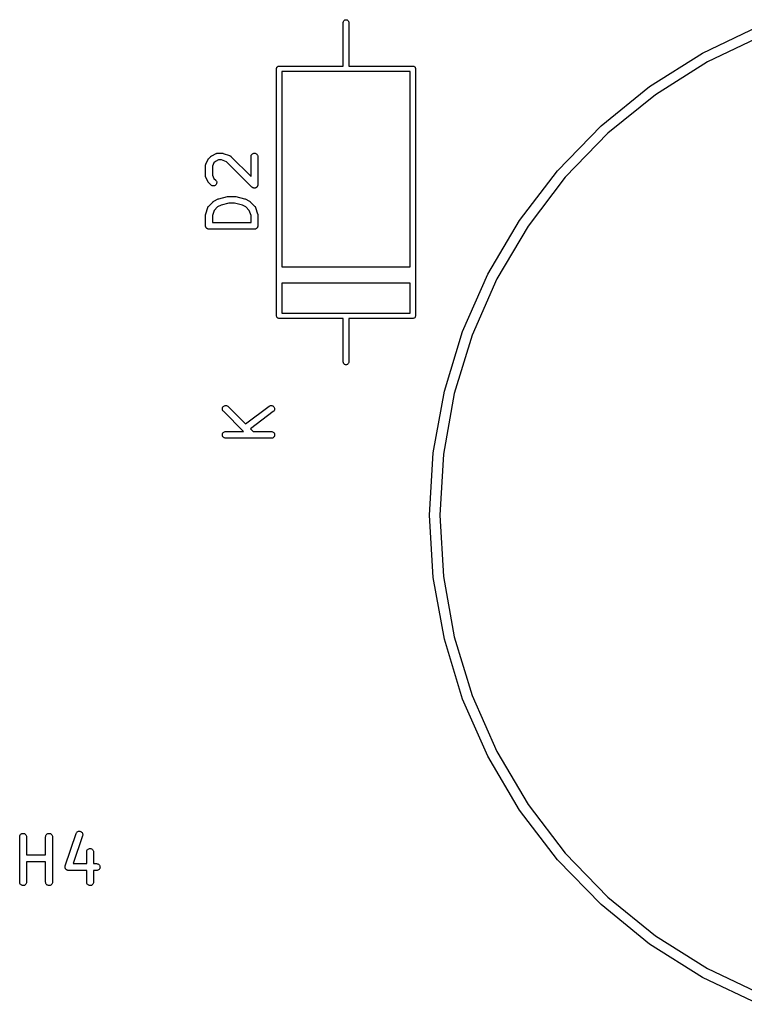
# Model space of a CAD drawing. Extents: x -0.18 to 2.54, y -2.17 to -0.07.
# Tile 1 of 39: x -0.18 to 0.45, y -1.97 to -1.12. Entities that reach past the tile are written whole.
import ezdxf

# ---------------------------------------------------------------- set-up
doc = ezdxf.new("R2010")
doc.units = 0
doc.header["$MEASUREMENT"] = 0
doc.layers.add('BLACK', color=7, linetype='CONTINUOUS')

msp = doc.modelspace()

# ---------------------------------------------------------------- linework, layer by layer
at = {"layer": 'BLACK', "linetype": 'CONTINUOUS'}
for p, q in [((0.097638, -1.12264), (0.097672, -1.12229)), ((0.097638, -1.16055), (0.097638, -1.12264)), ((0.097672, -1.12229), (0.097807, -1.12185)), ((0.097807, -1.12185), (0.098026, -1.12144)), ((0.098026, -1.12144), (0.098322, -1.12108)), ((0.098322, -1.12108), (0.098681, -1.12078)), ((0.098681, -1.12078), (0.099092, -1.12056)), ((0.099092, -1.12056), (0.099537, -1.12043)), ((0.099537, -1.12043), (0.1, -1.12038)), ((0.1, -1.12038), (0.100463, -1.12043)), ((0.100463, -1.12043), (0.100908, -1.12056)), ((0.100908, -1.12056), (0.101319, -1.12078)), ((0.101319, -1.12078), (0.101678, -1.12108)), ((0.101678, -1.12108), (0.101974, -1.12144)), ((0.101974, -1.12144), (0.102193, -1.12185)), ((0.102193, -1.12185), (0.102328, -1.12229)), ((0.102328, -1.12229), (0.102362, -1.12264)), ((0.102362, -1.12264), (0.102362, -1.16055)), ((0.409102, -1.14931), (0.458043, -1.126)), ((0.461345, -1.13414), (0.413344, -1.15701)), ((0.363262, -1.17825), (0.409102, -1.14931)), ((0.040807, -1.16094), (0.041218, -1.16072)), ((0.041218, -1.16072), (0.041663, -1.16059)), ((0.041663, -1.16059), (0.04201, -1.16055)), ((0.04201, -1.16055), (0.042126, -1.16054)), ((0.042126, -1.16054), (0.042242, -1.16055)), ((0.042242, -1.16055), (0.097638, -1.16055)), ((0.102362, -1.16055), (0.157758, -1.16055)), ((0.157758, -1.16055), (0.157874, -1.16054)), ((0.157874, -1.16054), (0.15799, -1.16055)), ((0.15799, -1.16055), (0.158337, -1.16059)), ((0.158337, -1.16059), (0.158782, -1.16072)), ((0.158782, -1.16072), (0.159193, -1.16094)), ((0.413344, -1.15701), (0.368385, -1.18539)), ((0.039752, -1.16291), (0.039798, -1.16245)), ((0.039764, -1.16303), (0.039752, -1.16291)), ((0.039764, -1.33681), (0.039764, -1.16303)), ((0.039798, -1.16245), (0.039933, -1.16201)), ((0.039933, -1.16201), (0.040152, -1.16159)), ((0.040152, -1.16159), (0.040448, -1.16124)), ((0.040448, -1.16124), (0.040807, -1.16094)), ((0.099884, -1.16528), (0.044488, -1.16528)), ((0.044488, -1.16528), (0.044488, -1.33457)), ((0.1, -1.16529), (0.099884, -1.16528)), ((0.100116, -1.16528), (0.1, -1.16529)), ((0.155512, -1.16528), (0.100116, -1.16528)), ((0.155512, -1.33457), (0.155512, -1.16528)), ((0.159193, -1.16094), (0.159552, -1.16124)), ((0.159552, -1.16124), (0.159848, -1.16159)), ((0.159848, -1.16159), (0.160067, -1.16201)), ((0.160067, -1.16201), (0.160202, -1.16245)), ((0.160202, -1.16245), (0.160248, -1.16291)), ((0.160248, -1.16291), (0.160236, -1.16303)), ((0.160236, -1.16303), (0.160236, -1.33681)), ((0.321166, -1.21241), (0.363262, -1.17825)), ((0.368385, -1.18539), (0.327097, -1.21889)), ((0.283406, -1.25131), (0.321166, -1.21241)), ((0.327097, -1.21889), (0.290062, -1.25704)), ((-0.016375, -1.2383), (-0.012625, -1.23643)), ((-0.012625, -1.23643), (-0.012588, -1.23641)), ((-0.012588, -1.23641), (-0.012507, -1.23638)), ((-0.012507, -1.23638), (-0.01243, -1.23634)), ((-0.01243, -1.23634), (-0.012237, -1.23628)), ((-0.012237, -1.23628), (-0.012047, -1.23621)), ((-0.012047, -1.23621), (-0.011962, -1.23619)), ((-0.011962, -1.23619), (-0.011878, -1.23617)), ((-0.011878, -1.23617), (-0.011677, -1.23615)), ((-0.011677, -1.23615), (-0.011478, -1.23612)), ((-0.011478, -1.23612), (-0.011391, -1.23612)), ((-0.011391, -1.23612), (-0.011305, -1.23611)), ((-0.011305, -1.23611), (-0.007555, -1.23611)), ((-0.007555, -1.23611), (-0.007514, -1.23611)), ((-0.007514, -1.23611), (-0.007349, -1.23613)), ((-0.007349, -1.23613), (-0.007183, -1.23614)), ((-0.007183, -1.23614), (-0.007064, -1.23616)), ((-0.007064, -1.23616), (-0.006941, -1.23618)), ((-0.006941, -1.23618), (-0.006783, -1.23623)), ((-0.006783, -1.23623), (-0.006622, -1.23627)), ((-0.006622, -1.23627), (-0.000997, -1.23814)), ((0.017852, -1.2379), (0.01813, -1.2374)), ((0.01813, -1.2374), (0.0185, -1.23696)), ((0.0185, -1.23696), (0.018949, -1.2366)), ((0.018949, -1.2366), (0.01946, -1.23633)), ((0.01946, -1.23633), (0.020013, -1.23617)), ((0.020013, -1.23617), (0.020587, -1.23611)), ((0.020587, -1.23611), (0.02116, -1.23617)), ((0.02116, -1.23617), (0.02171, -1.23634)), ((0.02171, -1.23634), (0.022217, -1.23662)), ((0.022217, -1.23662), (0.022661, -1.23699)), ((0.022661, -1.23699), (0.023026, -1.23743)), ((0.023026, -1.23743), (0.023296, -1.23794)), ((-0.021749, -1.24635), (-0.021715, -1.24615)), ((-0.021715, -1.24615), (-0.021692, -1.24595)), ((-0.021692, -1.24595), (-0.021666, -1.24587)), ((-0.021666, -1.24587), (-0.021651, -1.24578)), ((-0.021651, -1.24578), (-0.021579, -1.24559)), ((-0.021579, -1.24559), (-0.021518, -1.2454)), ((-0.021518, -1.2454), (-0.021476, -1.24533)), ((-0.021476, -1.24533), (-0.021445, -1.24524)), ((-0.021445, -1.24524), (-0.01957, -1.2415)), ((-0.01957, -1.2415), (-0.019551, -1.24146)), ((-0.019551, -1.24146), (-0.019461, -1.24132)), ((-0.019461, -1.24132), (-0.019383, -1.24117)), ((-0.019383, -1.24117), (-0.019305, -1.24108)), ((-0.019305, -1.24108), (-0.019238, -1.24098)), ((-0.019238, -1.24098), (-0.019122, -1.24086)), ((-0.019122, -1.24086), (-0.019017, -1.24073)), ((-0.019017, -1.24073), (-0.017142, -1.23885)), ((-0.017142, -1.23885), (-0.017113, -1.23882)), ((-0.017113, -1.23882), (-0.016983, -1.23872)), ((-0.016983, -1.23872), (-0.016863, -1.23861)), ((-0.016863, -1.23861), (-0.016758, -1.23854)), ((-0.016758, -1.23854), (-0.016663, -1.23846)), ((-0.016663, -1.23846), (-0.016515, -1.23839)), ((-0.016515, -1.23839), (-0.016375, -1.2383)), ((-0.014502, -1.24456), (-0.015851, -1.24726)), ((-0.013305, -1.24337), (-0.014502, -1.24456)), ((-0.010608, -1.24202), (-0.013305, -1.24337)), ((-0.008034, -1.24202), (-0.010608, -1.24202)), ((-0.003526, -1.24352), (-0.008034, -1.24202)), ((0.018478, -1.26553), (-0.003526, -1.24352)), ((-0.000997, -1.23814), (-0.000958, -1.23815)), ((-0.000958, -1.23815), (-0.000879, -1.23819)), ((-0.000879, -1.23819), (-0.000796, -1.23822)), ((-0.000796, -1.23822), (-0.000618, -1.23831)), ((-0.000618, -1.23831), (-0.000435, -1.2384)), ((-0.000435, -1.2384), (-0.000365, -1.23845)), ((-0.000365, -1.23845), (-0.000288, -1.23849)), ((-0.000288, -1.23849), (-0.000132, -1.23862)), ((-0.000132, -1.23862), (0.000031, -1.23873)), ((0.000031, -1.23873), (0.00009, -1.2388)), ((0.00009, -1.2388), (0.000157, -1.23885)), ((0.000157, -1.23885), (0.017613, -1.25631)), ((0.017613, -1.23907), (0.017614, -1.23903)), ((0.017613, -1.25631), (0.017613, -1.23907)), ((0.017614, -1.23903), (0.017678, -1.23845)), ((0.017678, -1.23845), (0.017852, -1.2379)), ((0.023296, -1.23794), (0.023463, -1.23849)), ((0.023463, -1.23849), (0.023519, -1.23907)), ((0.023519, -1.23907), (0.023519, -1.26344)), ((-0.021757, -1.24657), (-0.021756, -1.24652)), ((-0.021757, -1.25594), (-0.021757, -1.24657)), ((-0.021756, -1.24652), (-0.021747, -1.24644)), ((-0.021747, -1.24644), (-0.021749, -1.24635)), ((-0.015851, -1.24726), (-0.015851, -1.25524)), ((0.250511, -1.29439), (0.283406, -1.25131)), ((-0.021748, -1.25603), (-0.021757, -1.25594)), ((-0.021752, -1.25611), (-0.021748, -1.25603)), ((-0.02172, -1.25631), (-0.021752, -1.25611)), ((-0.0217, -1.25651), (-0.02172, -1.25631)), ((-0.021675, -1.2566), (-0.0217, -1.25651)), ((-0.021662, -1.25668), (-0.021675, -1.2566)), ((-0.021592, -1.25687), (-0.021662, -1.25668)), ((-0.021534, -1.25706), (-0.021592, -1.25687)), ((-0.021493, -1.25714), (-0.021534, -1.25706)), ((-0.021463, -1.25722), (-0.021493, -1.25714)), ((-0.021445, -1.25726), (-0.021463, -1.25722)), ((-0.01957, -1.26101), (-0.021445, -1.25726)), ((-0.019482, -1.26115), (-0.01957, -1.26101)), ((-0.019405, -1.2613), (-0.019482, -1.26115)), ((-0.019329, -1.26139), (-0.019405, -1.2613)), ((-0.019263, -1.2615), (-0.019329, -1.26139)), ((-0.019149, -1.26162), (-0.019263, -1.2615)), ((-0.019046, -1.26175), (-0.019149, -1.26162)), ((-0.019017, -1.26178), (-0.019046, -1.26175)), ((-0.017142, -1.26365), (-0.019017, -1.26178)), ((-0.015851, -1.25524), (-0.014502, -1.25794)), ((-0.014502, -1.25794), (-0.012967, -1.25948)), ((-0.012612, -1.26322), (-0.012981, -1.26367)), ((-0.012967, -1.25948), (-0.012937, -1.2595)), ((-0.012937, -1.2595), (-0.012578, -1.25996)), ((-0.012336, -1.26272), (-0.012612, -1.26322)), ((-0.012578, -1.25996), (-0.012313, -1.26047)), ((-0.012164, -1.26217), (-0.012336, -1.26272)), ((-0.012313, -1.26047), (-0.012152, -1.26102)), ((-0.012102, -1.26159), (-0.012164, -1.26217)), ((-0.012152, -1.26102), (-0.012102, -1.26159)), ((0.290062, -1.25704), (0.257799, -1.2993)), ((-0.016697, -1.26402), (-0.017142, -1.26365)), ((-0.016189, -1.26429), (-0.016697, -1.26402)), ((-0.015638, -1.26446), (-0.016189, -1.26429)), ((-0.015065, -1.26452), (-0.015638, -1.26446)), ((-0.014491, -1.26446), (-0.015065, -1.26452)), ((-0.013939, -1.2643), (-0.014491, -1.26446)), ((-0.013429, -1.26403), (-0.013939, -1.2643)), ((-0.012981, -1.26367), (-0.013429, -1.26403)), ((0.018696, -1.2657), (0.018478, -1.26553)), ((0.018915, -1.26589), (0.018696, -1.2657)), ((0.018919, -1.26589), (0.018915, -1.26589)), ((0.018923, -1.26589), (0.018919, -1.26589)), ((0.01917, -1.26602), (0.018923, -1.26589)), ((0.019422, -1.26616), (0.01917, -1.26602)), ((0.019427, -1.26616), (0.019422, -1.26616)), ((0.019431, -1.26616), (0.019427, -1.26616)), ((0.019697, -1.26625), (0.019431, -1.26616)), ((0.019972, -1.26633), (0.019697, -1.26625)), ((0.019978, -1.26633), (0.019972, -1.26633)), ((0.019983, -1.26633), (0.019978, -1.26633)), ((0.020267, -1.26636), (0.019983, -1.26633)), ((0.020546, -1.26639), (0.020267, -1.26636)), ((0.020551, -1.26639), (0.020546, -1.26639)), ((0.020556, -1.26639), (0.020551, -1.26639)), ((0.020838, -1.26636), (0.020556, -1.26639)), ((0.021119, -1.26634), (0.020838, -1.26636)), ((0.021125, -1.26634), (0.021119, -1.26634)), ((0.02113, -1.26634), (0.021125, -1.26634)), ((0.021401, -1.26626), (0.02113, -1.26634)), ((0.021672, -1.26618), (0.021401, -1.26626)), ((0.021677, -1.26617), (0.021672, -1.26618)), ((0.021682, -1.26617), (0.021677, -1.26617)), ((0.021939, -1.26604), (0.021682, -1.26617)), ((0.022183, -1.26591), (0.021939, -1.26604)), ((0.022187, -1.26591), (0.022183, -1.26591)), ((0.022192, -1.2659), (0.022187, -1.26591)), ((0.022414, -1.26572), (0.022192, -1.2659)), ((0.022632, -1.26555), (0.022414, -1.26572)), ((0.022635, -1.26554), (0.022632, -1.26555)), ((0.022639, -1.26554), (0.022635, -1.26554)), ((0.022816, -1.26533), (0.022639, -1.26554)), ((0.023002, -1.26511), (0.022816, -1.26533)), ((0.023005, -1.2651), (0.023002, -1.26511)), ((0.023008, -1.2651), (0.023005, -1.2651)), ((0.023142, -1.26485), (0.023008, -1.2651)), ((0.02328, -1.2646), (0.023142, -1.26485)), ((0.023282, -1.2646), (0.02328, -1.2646)), ((0.023284, -1.26459), (0.023282, -1.2646)), ((0.023366, -1.26433), (0.023284, -1.26459)), ((0.023454, -1.26405), (0.023366, -1.26433)), ((0.023455, -1.26405), (0.023454, -1.26405)), ((0.023457, -1.26404), (0.023455, -1.26405)), ((0.023486, -1.26377), (0.023457, -1.26404)), ((0.023519, -1.26348), (0.023486, -1.26377)), ((0.023519, -1.26344), (0.023519, -1.26347)), ((0.023519, -1.26347), (0.023519, -1.26347)), ((0.023519, -1.26347), (0.023519, -1.26347)), ((0.023519, -1.26347), (0.023519, -1.26348)), ((-0.019017, -1.28197), (-0.015267, -1.27822)), ((-0.015267, -1.27822), (-0.015238, -1.27819)), ((-0.015238, -1.27819), (-0.015109, -1.27809)), ((-0.015109, -1.27809), (-0.014988, -1.27798)), ((-0.014988, -1.27798), (-0.014884, -1.27791)), ((-0.014884, -1.27791), (-0.014788, -1.27783)), ((-0.014788, -1.27783), (-0.014641, -1.27776)), ((-0.014641, -1.27776), (-0.0145, -1.27767)), ((-0.0145, -1.27767), (-0.010751, -1.2758)), ((-0.010751, -1.2758), (-0.010714, -1.27578)), ((-0.010714, -1.27578), (-0.010701, -1.27577)), ((-0.010701, -1.27577), (-0.010689, -1.27577)), ((-0.010689, -1.27577), (-0.010429, -1.27567)), ((-0.010429, -1.27567), (-0.010173, -1.27558)), ((-0.010173, -1.27558), (-0.010159, -1.27558)), ((-0.010159, -1.27558), (-0.010146, -1.27557)), ((-0.010146, -1.27557), (-0.002647, -1.2737)), ((-0.001567, -1.27951), (-0.008399, -1.28122)), ((-0.002647, -1.2737), (-0.002607, -1.27369)), ((-0.002607, -1.27369), (-0.002555, -1.27368)), ((-0.002555, -1.27368), (-0.002505, -1.27367)), ((-0.002505, -1.27367), (-0.002269, -1.27364)), ((-0.002269, -1.27364), (-0.002036, -1.27361)), ((-0.002036, -1.27361), (-0.001984, -1.27361)), ((-0.001984, -1.27361), (-0.001931, -1.27361)), ((-0.001931, -1.27361), (0.003693, -1.27361)), ((0.00333, -1.27951), (-0.001567, -1.27951)), ((0.010162, -1.28122), (0.00333, -1.27951)), ((0.003693, -1.27361), (0.003734, -1.27361)), ((0.003734, -1.27361), (0.003787, -1.27362)), ((0.003787, -1.27362), (0.003839, -1.27361)), ((0.003839, -1.27361), (0.004073, -1.27365)), ((0.004073, -1.27365), (0.004307, -1.27367)), ((0.004307, -1.27367), (0.004357, -1.27369)), ((0.004357, -1.27369), (0.004409, -1.2737)), ((0.004409, -1.2737), (0.011909, -1.27557)), ((0.011909, -1.27557), (0.011948, -1.27558)), ((0.011948, -1.27558), (0.011961, -1.27559)), ((0.011961, -1.27559), (0.011975, -1.27559)), ((0.011975, -1.27559), (0.012231, -1.27569)), ((0.012231, -1.27569), (0.012488, -1.27578)), ((0.012488, -1.27578), (0.0125, -1.27579)), ((0.0125, -1.27579), (0.012513, -1.2758)), ((0.012513, -1.2758), (0.016262, -1.27767)), ((0.016262, -1.27767), (0.016299, -1.27769)), ((0.016299, -1.27769), (0.016438, -1.27778)), ((0.016438, -1.27778), (0.016584, -1.27786)), ((0.016584, -1.27786), (0.016679, -1.27794)), ((0.016679, -1.27794), (0.016783, -1.278)), ((0.016783, -1.278), (0.016902, -1.27812)), ((0.016902, -1.27812), (0.01703, -1.27822)), ((0.01703, -1.27822), (0.020779, -1.28197)), ((-0.021692, -1.28907), (-0.021642, -1.28891)), ((-0.021642, -1.28891), (-0.021605, -1.28875)), ((-0.021605, -1.28875), (-0.01973, -1.28313)), ((-0.01973, -1.28313), (-0.019717, -1.28309)), ((-0.019717, -1.28309), (-0.019681, -1.28301)), ((-0.019681, -1.28301), (-0.019655, -1.28293)), ((-0.019655, -1.28293), (-0.01956, -1.28275)), ((-0.01956, -1.28275), (-0.019475, -1.28256)), ((-0.019475, -1.28256), (-0.019424, -1.28249)), ((-0.019424, -1.28249), (-0.019383, -1.28242)), ((-0.019383, -1.28242), (-0.019255, -1.28226)), ((-0.019255, -1.28226), (-0.019136, -1.2821)), ((-0.019136, -1.2821), (-0.019072, -1.28204)), ((-0.019072, -1.28204), (-0.019017, -1.28197)), ((-0.014348, -1.28566), (-0.015851, -1.29016)), ((-0.01143, -1.28274), (-0.014348, -1.28566)), ((-0.008399, -1.28122), (-0.01143, -1.28274)), ((0.013193, -1.28274), (0.010162, -1.28122)), ((0.016111, -1.28566), (0.013193, -1.28274)), ((0.017613, -1.29016), (0.016111, -1.28566)), ((0.020779, -1.28197), (0.020808, -1.282)), ((0.020808, -1.282), (0.020862, -1.28207)), ((0.020862, -1.28207), (0.020925, -1.28213)), ((0.020925, -1.28213), (0.021042, -1.28229)), ((0.021042, -1.28229), (0.021168, -1.28245)), ((0.021168, -1.28245), (0.021208, -1.28253)), ((0.021208, -1.28253), (0.021258, -1.2826)), ((0.021258, -1.2826), (0.02134, -1.28279)), ((0.02134, -1.28279), (0.021433, -1.28296)), ((0.021433, -1.28296), (0.021457, -1.28305)), ((0.021457, -1.28305), (0.021493, -1.28313)), ((0.021493, -1.28313), (0.023367, -1.28875)), ((0.023367, -1.28875), (0.02338, -1.28879)), ((0.02338, -1.28879), (0.023415, -1.28895)), ((0.023415, -1.28895), (0.023463, -1.28911)), ((-0.021757, -1.28969), (-0.021756, -1.28964)), ((-0.021757, -1.29906), (-0.021757, -1.28969)), ((-0.021756, -1.28964), (-0.021738, -1.28948)), ((-0.021738, -1.28948), (-0.021733, -1.28931)), ((-0.021733, -1.28931), (-0.021706, -1.28919)), ((-0.021706, -1.28919), (-0.021692, -1.28907)), ((-0.015851, -1.29016), (-0.015851, -1.29611)), ((-0.015851, -1.29611), (0.017613, -1.29611)), ((0.017613, -1.29611), (0.017613, -1.29016)), ((0.023463, -1.28911), (0.023475, -1.28923)), ((0.023475, -1.28923), (0.0235, -1.28935)), ((0.0235, -1.28935), (0.023503, -1.28952)), ((0.023503, -1.28952), (0.023519, -1.28969)), ((0.023519, -1.28969), (0.023519, -1.29906)), ((0.222943, -1.34107), (0.250511, -1.29439)), ((-0.021729, -1.29934), (-0.021757, -1.29906)), ((-0.021704, -1.29961), (-0.021729, -1.29934)), ((-0.021701, -1.29962), (-0.021704, -1.29961)), ((-0.0217, -1.29963), (-0.021701, -1.29962)), ((-0.02162, -1.2999), (-0.0217, -1.29963)), ((-0.021542, -1.30016), (-0.02162, -1.2999)), ((-0.021537, -1.30017), (-0.021542, -1.30016)), ((-0.021534, -1.30018), (-0.021537, -1.30017)), ((-0.021403, -1.30043), (-0.021534, -1.30018)), ((-0.021275, -1.30068), (-0.021403, -1.30043)), ((-0.021268, -1.30068), (-0.021275, -1.30068)), ((-0.021263, -1.30069), (-0.021268, -1.30068)), ((-0.021087, -1.30091), (-0.021263, -1.30069)), ((-0.020914, -1.30112), (-0.021087, -1.30091)), ((-0.020906, -1.30113), (-0.020914, -1.30112)), ((-0.020899, -1.30114), (-0.020906, -1.30113)), ((-0.020686, -1.30132), (-0.020899, -1.30114)), ((-0.020472, -1.3015), (-0.020686, -1.30132)), ((-0.020463, -1.3015), (-0.020472, -1.3015)), ((-0.020455, -1.30151), (-0.020463, -1.3015)), ((-0.020212, -1.30164), (-0.020455, -1.30151)), ((-0.019967, -1.30177), (-0.020212, -1.30164)), ((-0.019957, -1.30178), (-0.019967, -1.30177)), ((-0.019948, -1.30178), (-0.019957, -1.30178)), ((-0.019681, -1.30186), (-0.019948, -1.30178)), ((-0.019418, -1.30195), (-0.019681, -1.30186)), ((-0.019408, -1.30195), (-0.019418, -1.30195)), ((-0.019398, -1.30195), (-0.019408, -1.30195)), ((-0.019123, -1.30198), (-0.019398, -1.30195)), ((-0.018845, -1.30201), (-0.019123, -1.30198)), ((-0.018825, -1.30201), (-0.018845, -1.30201)), ((-0.018824, -1.30201), (-0.018825, -1.30201)), ((-0.018825, -1.30201), (-0.018825, -1.30201)), ((-0.018804, -1.30201), (-0.018824, -1.30201)), ((0.020566, -1.30201), (-0.018804, -1.30201)), ((0.020843, -1.30198), (0.020566, -1.30201)), ((0.021119, -1.30196), (0.020843, -1.30198)), ((0.021129, -1.30196), (0.021119, -1.30196)), ((0.02114, -1.30196), (0.021129, -1.30196)), ((0.021405, -1.30188), (0.02114, -1.30196)), ((0.021672, -1.3018), (0.021405, -1.30188)), ((0.021681, -1.30179), (0.021672, -1.3018)), ((0.021691, -1.30179), (0.021681, -1.30179)), ((0.021937, -1.30166), (0.021691, -1.30179)), ((0.022183, -1.30153), (0.021937, -1.30166)), ((0.022191, -1.30152), (0.022183, -1.30153)), ((0.0222, -1.30152), (0.022191, -1.30152)), ((0.022417, -1.30134), (0.0222, -1.30152)), ((0.022632, -1.30117), (0.022417, -1.30134)), ((0.022639, -1.30116), (0.022632, -1.30117)), ((0.022647, -1.30115), (0.022639, -1.30116)), ((0.022823, -1.30094), (0.022647, -1.30115)), ((0.023002, -1.30073), (0.022823, -1.30094)), ((0.023008, -1.30072), (0.023002, -1.30073)), ((0.023014, -1.30071), (0.023008, -1.30072)), ((0.023146, -1.30047), (0.023014, -1.30071)), ((0.02328, -1.30022), (0.023146, -1.30047)), ((0.023283, -1.30021), (0.02328, -1.30022)), ((0.023288, -1.3002), (0.023283, -1.30021)), ((0.023371, -1.29994), (0.023288, -1.3002)), ((0.023454, -1.29967), (0.023371, -1.29994)), ((0.023456, -1.29966), (0.023454, -1.29967)), ((0.023459, -1.29965), (0.023456, -1.29966)), ((0.023488, -1.29938), (0.023459, -1.29965)), ((0.023519, -1.2991), (0.023488, -1.29938)), ((0.023519, -1.29906), (0.023519, -1.29908)), ((0.023519, -1.29908), (0.023519, -1.29908)), ((0.023519, -1.29908), (0.023519, -1.29908)), ((0.023519, -1.29908), (0.023519, -1.2991)), ((0.257799, -1.2993), (0.230761, -1.34508)), ((0.039752, -1.33693), (0.039764, -1.33681)), ((0.039764, -1.33705), (0.039752, -1.33693)), ((0.039764, -1.34154), (0.039764, -1.33705)), ((0.044488, -1.33457), (0.155512, -1.33457)), ((0.160236, -1.33681), (0.160248, -1.33693)), ((0.160248, -1.33693), (0.160236, -1.33705)), ((0.160236, -1.33705), (0.160236, -1.34154)), ((0.039752, -1.34165), (0.039764, -1.34154)), ((0.039764, -1.34177), (0.039752, -1.34165)), ((0.039752, -1.34638), (0.039764, -1.34626)), ((0.039764, -1.34649), (0.039752, -1.34638)), ((0.039764, -1.34626), (0.039764, -1.34177)), ((0.039764, -1.37697), (0.039764, -1.34649)), ((0.160236, -1.34154), (0.160248, -1.34165)), ((0.160248, -1.34165), (0.160236, -1.34177)), ((0.160236, -1.34177), (0.160236, -1.34626)), ((0.160236, -1.34626), (0.160248, -1.34638)), ((0.160248, -1.34638), (0.160236, -1.34649)), ((0.160236, -1.34649), (0.160236, -1.37697)), ((0.20109, -1.39068), (0.222943, -1.34107)), ((0.230761, -1.34508), (0.209327, -1.39374)), ((0.044488, -1.34874), (0.044488, -1.37472)), ((0.155512, -1.34874), (0.044488, -1.34874)), ((0.155512, -1.37472), (0.155512, -1.34874)), ((0.039752, -1.37709), (0.039764, -1.37697)), ((0.039798, -1.37755), (0.039752, -1.37709)), ((0.039933, -1.37799), (0.039798, -1.37755)), ((0.040152, -1.37841), (0.039933, -1.37799)), ((0.040448, -1.37877), (0.040152, -1.37841)), ((0.040807, -1.37906), (0.040448, -1.37877)), ((0.041218, -1.37928), (0.040807, -1.37906)), ((0.041663, -1.37941), (0.041218, -1.37928)), ((0.04201, -1.37945), (0.041663, -1.37941)), ((0.042126, -1.37946), (0.04201, -1.37945)), ((0.04201, -1.37945), (0.04201, -1.37945)), ((0.042242, -1.37945), (0.042126, -1.37946)), ((0.097638, -1.37945), (0.042242, -1.37945)), ((0.044488, -1.37472), (0.099884, -1.37472)), ((0.097638, -1.41736), (0.097638, -1.37945)), ((0.099884, -1.37472), (0.1, -1.37471)), ((0.1, -1.37471), (0.100116, -1.37472)), ((0.100116, -1.37472), (0.155512, -1.37472)), ((0.157758, -1.37945), (0.102362, -1.37945)), ((0.102362, -1.37945), (0.102362, -1.41736)), ((0.157874, -1.37946), (0.157758, -1.37945)), ((0.15799, -1.37945), (0.157874, -1.37946)), ((0.158337, -1.37941), (0.15799, -1.37945)), ((0.15799, -1.37945), (0.15799, -1.37945)), ((0.158782, -1.37928), (0.158337, -1.37941)), ((0.159193, -1.37906), (0.158782, -1.37928)), ((0.159552, -1.37877), (0.159193, -1.37906)), ((0.159848, -1.37841), (0.159552, -1.37877)), ((0.160067, -1.37799), (0.159848, -1.37841)), ((0.160202, -1.37755), (0.160067, -1.37799)), ((0.160248, -1.37709), (0.160202, -1.37755)), ((0.160236, -1.37697), (0.160248, -1.37709)), ((0.185257, -1.44253), (0.20109, -1.39068)), ((0.209327, -1.39374), (0.193799, -1.44459)), ((0.097672, -1.41771), (0.097638, -1.41736)), ((0.097807, -1.41815), (0.097672, -1.41771)), ((0.098026, -1.41856), (0.097807, -1.41815)), ((0.098322, -1.41892), (0.098026, -1.41856)), ((0.098681, -1.41922), (0.098322, -1.41892)), ((0.099092, -1.41944), (0.098681, -1.41922)), ((0.099537, -1.41957), (0.099092, -1.41944)), ((0.1, -1.41962), (0.099537, -1.41957)), ((0.100463, -1.41957), (0.1, -1.41962)), ((0.100908, -1.41944), (0.100463, -1.41957)), ((0.101319, -1.41922), (0.100908, -1.41944)), ((0.101678, -1.41892), (0.101319, -1.41922)), ((0.101974, -1.41856), (0.101678, -1.41892)), ((0.102193, -1.41815), (0.101974, -1.41856)), ((0.102328, -1.41771), (0.102193, -1.41815)), ((0.102362, -1.41736), (0.102328, -1.41771)), ((0.175668, -1.49588), (0.185257, -1.44253)), ((0.193799, -1.44459), (0.184394, -1.49692)), ((-0.00719, -1.45778), (-0.007127, -1.45721)), ((-0.007139, -1.45836), (-0.00719, -1.45778)), ((-0.006979, -1.45891), (-0.007139, -1.45836)), ((-0.007127, -1.45721), (-0.006955, -1.45666)), ((-0.006713, -1.45942), (-0.006979, -1.45891)), ((-0.006955, -1.45666), (-0.006679, -1.45615)), ((-0.006354, -1.45987), (-0.006713, -1.45942)), ((-0.006679, -1.45615), (-0.00631, -1.45571)), ((-0.00631, -1.45571), (-0.005862, -1.45535)), ((-0.005862, -1.45535), (-0.005353, -1.45508)), ((-0.005353, -1.45508), (-0.0048, -1.45492)), ((-0.0048, -1.45492), (-0.004227, -1.45486)), ((-0.004227, -1.45486), (-0.003653, -1.45492)), ((-0.003653, -1.45492), (-0.003102, -1.45509)), ((-0.003102, -1.45509), (-0.002594, -1.45536)), ((-0.002594, -1.45536), (-0.002149, -1.45573)), ((-0.002149, -1.45573), (0.012913, -1.47079)), ((0.012913, -1.47079), (0.033361, -1.45545)), ((0.033361, -1.45545), (0.033395, -1.45543)), ((0.033395, -1.45543), (0.033891, -1.45514)), ((0.033891, -1.45514), (0.034435, -1.45494)), ((0.034435, -1.45494), (0.035006, -1.45486)), ((0.035006, -1.45486), (0.035581, -1.4549)), ((0.035581, -1.4549), (0.03614, -1.45504)), ((0.03614, -1.45504), (0.03666, -1.45529)), ((0.03666, -1.45529), (0.037122, -1.45563)), ((0.037122, -1.45563), (0.037508, -1.45606)), ((0.037671, -1.45932), (0.03733, -1.45979)), ((0.037508, -1.45606), (0.037803, -1.45655)), ((0.037916, -1.4588), (0.037671, -1.45932)), ((0.037803, -1.45655), (0.037997, -1.4571)), ((0.038055, -1.45824), (0.037916, -1.4588)), ((0.037997, -1.4571), (0.038082, -1.45767)), ((0.038082, -1.45767), (0.038055, -1.45824)), ((-0.006325, -1.4599), (-0.006354, -1.45987)), ((0.011132, -1.47736), (-0.006325, -1.4599)), ((0.036905, -1.46018), (0.017131, -1.47501)), ((0.03733, -1.45979), (0.036905, -1.46018)), ((0.017131, -1.47501), (0.019483, -1.47736)), ((-0.00719, -1.48029), (-0.007129, -1.47972)), ((-0.007137, -1.48086), (-0.00719, -1.48029)), ((-0.006975, -1.48142), (-0.007137, -1.48086)), ((-0.007129, -1.47972), (-0.006959, -1.47917)), ((-0.006708, -1.48193), (-0.006975, -1.48142)), ((-0.006959, -1.47917), (-0.006685, -1.47866)), ((-0.006347, -1.48238), (-0.006708, -1.48193)), ((-0.006685, -1.47866), (-0.006318, -1.47822)), ((-0.005905, -1.48275), (-0.006347, -1.48238)), ((-0.006318, -1.47822), (-0.005871, -1.47785)), ((-0.0054, -1.48303), (-0.005905, -1.48275)), ((-0.005871, -1.47785), (-0.005362, -1.47758)), ((-0.004851, -1.4832), (-0.0054, -1.48303)), ((-0.005362, -1.47758), (-0.004811, -1.47741)), ((-0.004278, -1.48326), (-0.004851, -1.4832)), ((-0.004811, -1.47741), (-0.004237, -1.47736)), ((-0.004237, -1.48326), (-0.004278, -1.48326)), ((-0.004237, -1.47736), (0.011132, -1.47736)), ((0.035133, -1.48326), (-0.004237, -1.48326)), ((0.019483, -1.47736), (0.035133, -1.47736)), ((0.035133, -1.47736), (0.035174, -1.47736)), ((0.035707, -1.48321), (0.035133, -1.48326)), ((0.035174, -1.47736), (0.035747, -1.47742)), ((0.036258, -1.48304), (0.035707, -1.48321)), ((0.035747, -1.47742), (0.036296, -1.4776)), ((0.036767, -1.48277), (0.036258, -1.48304)), ((0.036296, -1.4776), (0.036801, -1.47787)), ((0.037214, -1.48241), (0.036767, -1.48277)), ((0.036801, -1.47787), (0.037243, -1.47825)), ((0.037581, -1.48196), (0.037214, -1.48241)), ((0.037243, -1.47825), (0.037604, -1.47869)), ((0.037855, -1.48146), (0.037581, -1.48196)), ((0.037604, -1.47869), (0.037871, -1.47921)), ((0.038025, -1.4809), (0.037855, -1.48146)), ((0.037871, -1.47921), (0.038033, -1.47976)), ((0.038086, -1.48033), (0.038025, -1.4809)), ((0.038033, -1.47976), (0.038086, -1.48033)), ((0.172457, -1.55), (0.175668, -1.49588)), ((0.184394, -1.49692), (0.181244, -1.55)), ((0.175668, -1.60412), (0.172457, -1.55)), ((0.181244, -1.55), (0.184394, -1.60308)), ((0.185257, -1.65747), (0.175668, -1.60412)), ((0.184394, -1.60308), (0.193799, -1.65541)), ((0.193799, -1.65541), (0.209327, -1.70626)), ((0.20109, -1.70932), (0.185257, -1.65747)), ((0.209327, -1.70626), (0.230761, -1.75492)), ((0.222943, -1.75893), (0.20109, -1.70932)), ((0.230761, -1.75492), (0.257799, -1.8007)), ((0.250511, -1.80561), (0.222943, -1.75893)), ((0.257799, -1.8007), (0.290062, -1.84296)), ((0.283406, -1.84869), (0.250511, -1.80561)), ((-0.182433, -1.82709), (-0.182062, -1.82665)), ((-0.182062, -1.82665), (-0.181613, -1.82628)), ((-0.181613, -1.82628), (-0.181102, -1.82602)), ((-0.181102, -1.82602), (-0.18055, -1.82585)), ((-0.18055, -1.82585), (-0.179976, -1.8258)), ((-0.179976, -1.8258), (-0.179402, -1.82586)), ((-0.179402, -1.82586), (-0.178852, -1.82603)), ((-0.178852, -1.82603), (-0.178345, -1.82631)), ((-0.178345, -1.82631), (-0.177901, -1.82667)), ((-0.177901, -1.82667), (-0.177537, -1.82712)), ((-0.159935, -1.82709), (-0.159565, -1.82665)), ((-0.159565, -1.82665), (-0.159116, -1.82628)), ((-0.159116, -1.82628), (-0.158605, -1.82602)), ((-0.158605, -1.82602), (-0.158052, -1.82585)), ((-0.158052, -1.82585), (-0.157478, -1.8258)), ((-0.157478, -1.8258), (-0.156905, -1.82586)), ((-0.156905, -1.82586), (-0.156355, -1.82603)), ((-0.156355, -1.82603), (-0.155848, -1.82631)), ((-0.155848, -1.82631), (-0.155404, -1.82667)), ((-0.155404, -1.82667), (-0.15504, -1.82712)), ((-0.143427, -1.85407), (-0.134054, -1.82595)), ((-0.134054, -1.82595), (-0.13404, -1.82591)), ((-0.13404, -1.82591), (-0.133798, -1.82538)), ((-0.133798, -1.82538), (-0.133459, -1.82492)), ((-0.133459, -1.82492), (-0.133036, -1.82453)), ((-0.133036, -1.82453), (-0.132545, -1.82423)), ((-0.132545, -1.82423), (-0.132005, -1.82403)), ((-0.132005, -1.82403), (-0.131436, -1.82393)), ((-0.131436, -1.82393), (-0.13086, -1.82395)), ((-0.13086, -1.82395), (-0.130299, -1.82409)), ((-0.130299, -1.82409), (-0.129774, -1.82432)), ((-0.129774, -1.82432), (-0.129306, -1.82466)), ((-0.129306, -1.82466), (-0.128912, -1.82508)), ((-0.128912, -1.82508), (-0.128607, -1.82557)), ((-0.128607, -1.82557), (-0.128402, -1.82611)), ((-0.128402, -1.82611), (-0.128307, -1.82668)), ((-0.128307, -1.82668), (-0.128323, -1.82725)), ((-0.182949, -1.82871), (-0.182884, -1.82814)), ((-0.182949, -1.82876), (-0.182949, -1.82871)), ((-0.182949, -1.86813), (-0.182949, -1.82876)), ((-0.182884, -1.82814), (-0.18271, -1.82759)), ((-0.18271, -1.82759), (-0.182433, -1.82709)), ((-0.177537, -1.82712), (-0.177266, -1.82763)), ((-0.177266, -1.82763), (-0.1771, -1.82818)), ((-0.1771, -1.82818), (-0.177043, -1.82876)), ((-0.177043, -1.82876), (-0.177043, -1.84455)), ((-0.160452, -1.82871), (-0.160387, -1.82814)), ((-0.160452, -1.82876), (-0.160452, -1.82871)), ((-0.160452, -1.84455), (-0.160452, -1.82876)), ((-0.160387, -1.82814), (-0.160213, -1.82759)), ((-0.160213, -1.82759), (-0.159935, -1.82709)), ((-0.15504, -1.82712), (-0.154769, -1.82763)), ((-0.154769, -1.82763), (-0.154603, -1.82818)), ((-0.154603, -1.82818), (-0.154546, -1.82876)), ((-0.154546, -1.82876), (-0.154546, -1.86813)), ((-0.128451, -1.82781), (-0.136529, -1.85205)), ((-0.128323, -1.82725), (-0.128451, -1.82781)), ((-0.124831, -1.84184), (-0.124767, -1.84126)), ((-0.124831, -1.84188), (-0.124831, -1.84184)), ((-0.124831, -1.85205), (-0.124831, -1.84188)), ((-0.124767, -1.84126), (-0.124592, -1.84072)), ((-0.124592, -1.84072), (-0.124315, -1.84021)), ((-0.124315, -1.84021), (-0.123944, -1.83977)), ((-0.123944, -1.83977), (-0.123495, -1.83941)), ((-0.123495, -1.83941), (-0.122985, -1.83914)), ((-0.122985, -1.83914), (-0.122432, -1.83898)), ((-0.122432, -1.83898), (-0.121858, -1.83893)), ((-0.121858, -1.83893), (-0.121285, -1.83899)), ((-0.121285, -1.83899), (-0.120734, -1.83916)), ((-0.120734, -1.83916), (-0.120227, -1.83943)), ((-0.120227, -1.83943), (-0.119783, -1.8398)), ((-0.119783, -1.8398), (-0.119419, -1.84024)), ((-0.119419, -1.84024), (-0.119149, -1.84075)), ((-0.119149, -1.84075), (-0.118982, -1.8413)), ((-0.118982, -1.8413), (-0.118926, -1.84188)), ((-0.118926, -1.84188), (-0.118926, -1.85205)), ((0.290062, -1.84296), (0.327097, -1.88111)), ((-0.177043, -1.84455), (-0.160452, -1.84455)), ((-0.160452, -1.85046), (-0.177043, -1.85046)), ((-0.177043, -1.85046), (-0.177043, -1.86813)), ((-0.160452, -1.86813), (-0.160452, -1.85046)), ((-0.136529, -1.85205), (-0.124831, -1.85205)), ((-0.118926, -1.85205), (-0.116254, -1.85205)), ((-0.116254, -1.85205), (-0.116213, -1.85205)), ((-0.116213, -1.85205), (-0.11564, -1.85211)), ((-0.11564, -1.85211), (-0.115091, -1.85229)), ((-0.115091, -1.85229), (-0.114586, -1.85257)), ((0.321166, -1.88759), (0.283406, -1.84869)), ((-0.143579, -1.85498), (-0.14356, -1.85481)), ((-0.143569, -1.85509), (-0.143579, -1.85498)), ((-0.143572, -1.85521), (-0.143569, -1.85509)), ((-0.143543, -1.85538), (-0.143572, -1.85521)), ((-0.14356, -1.85481), (-0.143555, -1.85463)), ((-0.143555, -1.85463), (-0.14353, -1.85452)), ((-0.143527, -1.85556), (-0.143543, -1.85538)), ((-0.14353, -1.85452), (-0.143519, -1.85441)), ((-0.143495, -1.85566), (-0.143527, -1.85556)), ((-0.143519, -1.85441), (-0.143466, -1.85424)), ((-0.143476, -1.85577), (-0.143495, -1.85566)), ((-0.143414, -1.85594), (-0.143476, -1.85577)), ((-0.143466, -1.85424), (-0.143427, -1.85407)), ((-0.143364, -1.85611), (-0.143414, -1.85594)), ((-0.143312, -1.85621), (-0.143364, -1.85611)), ((-0.143272, -1.85631), (-0.143312, -1.85621)), ((-0.143178, -1.85646), (-0.143272, -1.85631)), ((-0.143097, -1.85662), (-0.143178, -1.85646)), ((-0.143026, -1.85671), (-0.143097, -1.85662)), ((-0.142967, -1.8568), (-0.143026, -1.85671)), ((-0.142846, -1.85693), (-0.142967, -1.8568)), ((-0.142736, -1.85707), (-0.142846, -1.85693)), ((-0.142649, -1.85714), (-0.142736, -1.85707)), ((-0.142572, -1.85722), (-0.142649, -1.85714)), ((-0.142429, -1.85732), (-0.142572, -1.85722)), ((-0.142294, -1.85744), (-0.142429, -1.85732)), ((-0.142196, -1.85749), (-0.142294, -1.85744)), ((-0.142104, -1.85756), (-0.142196, -1.85749)), ((-0.141944, -1.85763), (-0.142104, -1.85756)), ((-0.141789, -1.85772), (-0.141944, -1.85763)), ((-0.141682, -1.85775), (-0.141789, -1.85772)), ((-0.141579, -1.8578), (-0.141682, -1.85775)), ((-0.141408, -1.85784), (-0.141579, -1.8578)), ((-0.14124, -1.85789), (-0.141408, -1.85784)), ((-0.141128, -1.8579), (-0.14124, -1.85789)), ((-0.141018, -1.85793), (-0.141128, -1.8579)), ((-0.140842, -1.85793), (-0.141018, -1.85793)), ((-0.140667, -1.85795), (-0.140842, -1.85793)), ((-0.140626, -1.85795), (-0.140667, -1.85795)), ((-0.124831, -1.85795), (-0.140626, -1.85795)), ((-0.124831, -1.86813), (-0.124831, -1.85795)), ((-0.116254, -1.85795), (-0.118926, -1.85795)), ((-0.118926, -1.85795), (-0.118926, -1.86813)), ((-0.115681, -1.8579), (-0.116254, -1.85795)), ((-0.115129, -1.85773), (-0.115681, -1.8579)), ((-0.11462, -1.85746), (-0.115129, -1.85773)), ((-0.114174, -1.8571), (-0.11462, -1.85746)), ((-0.114586, -1.85257), (-0.114145, -1.85294)), ((-0.113806, -1.85665), (-0.114174, -1.8571)), ((-0.114145, -1.85294), (-0.113783, -1.85339)), ((-0.113532, -1.85615), (-0.113806, -1.85665)), ((-0.113783, -1.85339), (-0.113516, -1.8539)), ((-0.113362, -1.8556), (-0.113532, -1.85615)), ((-0.113516, -1.8539), (-0.113354, -1.85445)), ((-0.113302, -1.85502), (-0.113362, -1.8556)), ((-0.113354, -1.85445), (-0.113302, -1.85502)), ((-0.182893, -1.8687), (-0.182949, -1.86813)), ((-0.182726, -1.86925), (-0.182893, -1.8687)), ((-0.182456, -1.86976), (-0.182726, -1.86925)), ((-0.177282, -1.86929), (-0.17756, -1.86979)), ((-0.177108, -1.86874), (-0.177282, -1.86929)), ((-0.177044, -1.86817), (-0.177108, -1.86874)), ((-0.177043, -1.86813), (-0.177044, -1.86817)), ((-0.160396, -1.8687), (-0.160452, -1.86813)), ((-0.160229, -1.86925), (-0.160396, -1.8687)), ((-0.159958, -1.86976), (-0.160229, -1.86925)), ((-0.154785, -1.86929), (-0.155063, -1.86979)), ((-0.154611, -1.86874), (-0.154785, -1.86929)), ((-0.154547, -1.86817), (-0.154611, -1.86874)), ((-0.154546, -1.86813), (-0.154547, -1.86817)), ((-0.124775, -1.8687), (-0.124831, -1.86813)), ((-0.124608, -1.86925), (-0.124775, -1.8687)), ((-0.124338, -1.86976), (-0.124608, -1.86925)), ((-0.119165, -1.86929), (-0.119442, -1.86979)), ((-0.11899, -1.86874), (-0.119165, -1.86929)), ((-0.118926, -1.86817), (-0.11899, -1.86874)), ((-0.118926, -1.86813), (-0.118926, -1.86817)), ((-0.182091, -1.87021), (-0.182456, -1.86976)), ((-0.181647, -1.87057), (-0.182091, -1.87021)), ((-0.18114, -1.87085), (-0.181647, -1.87057)), ((-0.18059, -1.87102), (-0.18114, -1.87085)), ((-0.180017, -1.87108), (-0.18059, -1.87102)), ((-0.179443, -1.87103), (-0.180017, -1.87108)), ((-0.17889, -1.87086), (-0.179443, -1.87103)), ((-0.178379, -1.8706), (-0.17889, -1.87086)), ((-0.17793, -1.87023), (-0.178379, -1.8706)), ((-0.17756, -1.86979), (-0.17793, -1.87023)), ((-0.159594, -1.87021), (-0.159958, -1.86976)), ((-0.15915, -1.87057), (-0.159594, -1.87021)), ((-0.158643, -1.87085), (-0.15915, -1.87057)), ((-0.158093, -1.87102), (-0.158643, -1.87085)), ((-0.15752, -1.87108), (-0.158093, -1.87102)), ((-0.156946, -1.87103), (-0.15752, -1.87108)), ((-0.156393, -1.87086), (-0.156946, -1.87103)), ((-0.155882, -1.8706), (-0.156393, -1.87086)), ((-0.155433, -1.87023), (-0.155882, -1.8706)), ((-0.155063, -1.86979), (-0.155433, -1.87023)), ((-0.123974, -1.87021), (-0.124338, -1.86976)), ((-0.12353, -1.87057), (-0.123974, -1.87021)), ((-0.123023, -1.87085), (-0.12353, -1.87057)), ((-0.122472, -1.87102), (-0.123023, -1.87085)), ((-0.121899, -1.87108), (-0.122472, -1.87102)), ((-0.121325, -1.87103), (-0.121899, -1.87108)), ((-0.120772, -1.87086), (-0.121325, -1.87103)), ((-0.120262, -1.8706), (-0.120772, -1.87086)), ((-0.119813, -1.87023), (-0.120262, -1.8706)), ((-0.119442, -1.86979), (-0.119813, -1.87023)), ((0.327097, -1.88111), (0.368385, -1.91461)), ((0.363262, -1.92175), (0.321166, -1.88759)), ((0.368385, -1.91461), (0.413344, -1.94299)), ((0.409102, -1.95069), (0.363262, -1.92175)), ((0.413344, -1.94299), (0.461345, -1.96586)), ((0.458043, -1.974), (0.409102, -1.95069))]:
    msp.add_line(p, q, dxfattribs=at)

doc.saveas('drawing.dxf')
